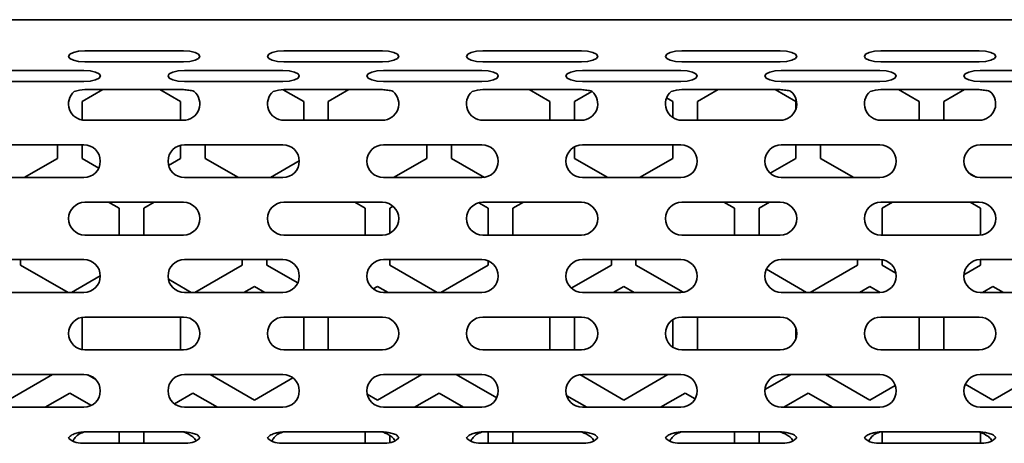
# Model space of a CAD drawing. Header units: millimetres. Extents: x 4 to 590, y 10 to 377.
# Tile 8 of 30: x 236 to 256, y 186 to 195. Entities that reach past the tile are written whole.
import ezdxf

# ---------------------------------------------------------------- set-up
doc = ezdxf.new("R2010")
doc.units = ezdxf.units.MM

msp = doc.modelspace()

# ---------------------------------------------------------------- linework, layer by layer
at = {"color": 7, "linetype": 'Continuous', "lineweight": 35}
for p, q in [((278.6266, 194.7378), (133.2933, 194.7378)), ((237.1837, 194.1065), (239.1837, 194.1065)), ((241.2251, 194.1065), (243.2251, 194.1065)), ((245.2666, 194.1065), (247.2666, 194.1065)), ((249.308, 194.1065), (251.308, 194.1065)), ((253.3495, 194.1065), (255.3495, 194.1065)), ((237.1837, 193.8785), (239.1837, 193.8785)), ((241.2251, 193.8785), (243.2251, 193.8785)), ((245.2666, 193.8785), (247.2666, 193.8785)), ((249.308, 193.8785), (251.308, 193.8785)), ((253.3495, 193.8785), (255.3495, 193.8785)), ((235.1629, 193.7075), (237.1629, 193.7075)), ((239.2044, 193.7075), (241.2044, 193.7075)), ((243.2458, 193.7075), (245.2458, 193.7075)), ((247.2873, 193.7075), (249.2873, 193.7075)), ((251.3287, 193.7075), (253.3287, 193.7075)), ((255.3702, 193.7075), (257.3702, 193.7075)), ((235.1629, 193.4795), (237.1629, 193.4795)), ((239.2044, 193.4795), (241.2044, 193.4795)), ((243.2458, 193.4795), (245.2458, 193.4795)), ((247.2873, 193.4795), (249.2873, 193.4795)), ((251.3287, 193.4795), (253.3287, 193.4795)), ((255.3702, 193.4795), (257.3702, 193.4795)), ((237.5471, 193.3163), (237.1266, 193.0735)), ((239.1837, 193.3163), (237.1837, 193.3163)), ((239.1266, 193.0735), (238.7061, 193.3163)), ((241.6266, 193.0735), (241.2081, 193.3152)), ((243.2251, 193.3163), (241.2251, 193.3163)), ((242.5471, 193.3163), (242.1266, 193.0735)), ((247.2666, 193.3163), (245.2666, 193.3163)), ((246.6266, 193.0735), (246.2061, 193.3163)), ((247.4803, 193.2777), (247.1266, 193.0735)), ((251.308, 193.3163), (249.308, 193.3163)), ((250.0471, 193.3163), (249.6266, 193.0735)), ((251.6266, 193.0735), (251.2061, 193.3163)), ((255.3495, 193.3163), (253.3495, 193.3163)), ((254.1266, 193.0735), (253.7061, 193.3163)), ((255.0471, 193.3163), (254.6266, 193.0735)), ((237.1266, 193.0735), (237.1266, 192.6994)), ((239.1266, 192.6945), (239.1266, 193.0735)), ((241.6266, 192.6945), (241.6266, 193.0735)), ((242.1266, 193.0735), (242.1266, 192.6945)), ((246.6266, 192.6945), (246.6266, 193.0735)), ((247.1266, 193.0735), (247.1266, 192.6945)), ((249.1266, 193.0735), (248.9972, 193.1483)), ((249.1266, 192.7482), (249.1266, 193.0735)), ((249.6266, 193.0735), (249.6266, 192.6945)), ((251.6266, 192.9299), (251.6266, 193.0735)), ((254.1266, 192.6945), (254.1266, 193.0735)), ((254.6266, 193.0735), (254.6266, 192.6945)), ((237.1837, 192.6945), (239.1837, 192.6945)), ((241.2251, 192.6945), (243.2251, 192.6945)), ((245.2666, 192.6945), (247.2666, 192.6945)), ((249.308, 192.6945), (251.308, 192.6945)), ((253.3495, 192.6945), (255.3495, 192.6945)), ((235.1629, 192.1945), (237.1629, 192.1945)), ((236.6266, 191.9188), (236.6266, 192.1945)), ((237.1266, 192.1945), (237.1266, 191.9188)), ((239.1266, 191.9188), (239.1266, 192.1853)), ((239.2044, 192.1945), (241.2044, 192.1945)), ((239.6266, 192.1945), (239.6266, 191.9188)), ((243.2458, 192.1945), (245.2458, 192.1945)), ((244.1266, 191.9188), (244.1266, 192.1945)), ((244.6266, 192.1945), (244.6266, 191.9188)), ((247.1266, 192.1532), (247.1266, 191.9188)), ((247.2873, 192.1945), (249.2873, 192.1945)), ((249.1266, 191.9188), (249.1266, 192.1945)), ((251.3287, 192.1945), (253.3287, 192.1945)), ((251.6266, 191.9188), (251.6266, 192.1945)), ((252.1266, 192.1945), (252.1266, 191.9188)), ((255.3702, 192.1945), (257.3702, 192.1945)), ((235.9494, 191.5278), (236.6266, 191.9188)), ((237.1266, 191.9188), (237.4662, 191.7228)), ((238.8817, 191.7774), (239.1266, 191.9188)), ((239.6266, 191.9188), (240.3038, 191.5278)), ((240.9494, 191.5278), (241.5377, 191.8674)), ((243.4494, 191.5278), (244.1266, 191.9188)), ((244.6266, 191.9188), (245.297, 191.5318)), ((247.1266, 191.9188), (247.8038, 191.5278)), ((248.4494, 191.5278), (249.1266, 191.9188)), ((251.1026, 191.6163), (251.6266, 191.9188)), ((252.1266, 191.9188), (252.8038, 191.5278)), ((255.1341, 191.6258), (255.2844, 191.5391)), ((235.1629, 191.5278), (237.1629, 191.5278)), ((239.2044, 191.5278), (241.2044, 191.5278)), ((243.2458, 191.5278), (245.2458, 191.5278)), ((247.2873, 191.5278), (249.2873, 191.5278)), ((251.3287, 191.5278), (253.3287, 191.5278)), ((255.3702, 191.5278), (257.3702, 191.5278)), ((237.1837, 191.0278), (239.1837, 191.0278)), ((237.8766, 190.9052), (237.6643, 191.0278)), ((238.589, 191.0278), (238.3766, 190.9052)), ((241.2251, 191.0278), (243.2251, 191.0278)), ((242.8766, 190.9052), (242.6643, 191.0278)), ((245.3766, 190.9052), (245.1828, 191.0171)), ((245.2666, 191.0278), (247.2666, 191.0278)), ((246.089, 191.0278), (245.8766, 190.9052)), ((249.308, 191.0278), (251.308, 191.0278)), ((250.3766, 190.9052), (250.1643, 191.0278)), ((251.089, 191.0278), (250.8766, 190.9052)), ((253.3495, 191.0278), (255.3495, 191.0278)), ((253.589, 191.0278), (253.3766, 190.9052)), ((255.3766, 190.9052), (255.1643, 191.0278)), ((237.8766, 190.3612), (237.8766, 190.9052)), ((238.3766, 190.9052), (238.3766, 190.3612)), ((242.8766, 190.3612), (242.8766, 190.9052)), ((243.4452, 190.9448), (243.3766, 190.9052)), ((243.3766, 190.9052), (243.3766, 190.3976)), ((245.3766, 190.3612), (245.3766, 190.9052)), ((245.8766, 190.9052), (245.8766, 190.3612)), ((250.3766, 190.3612), (250.3766, 190.9052)), ((250.8766, 190.9052), (250.8766, 190.3612)), ((253.3766, 190.9052), (253.3766, 190.3612)), ((255.3766, 190.3623), (255.3766, 190.9052)), ((237.1837, 190.3612), (239.1837, 190.3612)), ((241.2251, 190.3612), (243.2251, 190.3612)), ((245.2666, 190.3612), (247.2666, 190.3612)), ((249.308, 190.3612), (251.308, 190.3612)), ((253.3495, 190.3612), (255.3495, 190.3612)), ((235.1629, 189.8612), (237.1629, 189.8612)), ((235.8766, 189.8612), (235.8766, 189.7505)), ((239.2044, 189.8612), (241.2044, 189.8612)), ((240.3766, 189.7505), (240.3766, 189.8612)), ((240.8766, 189.8612), (240.8766, 189.7505)), ((243.2458, 189.8612), (245.2458, 189.8612)), ((243.3766, 189.8612), (243.3766, 189.7505)), ((245.3766, 189.7505), (245.3766, 189.8344)), ((247.2873, 189.8612), (249.2873, 189.8612)), ((247.8766, 189.7505), (247.8766, 189.8612)), ((248.3766, 189.8612), (248.3766, 189.7505)), ((251.3287, 189.8612), (253.3287, 189.8612)), ((252.8766, 189.7505), (252.8766, 189.8612)), ((253.3766, 189.8577), (253.3766, 189.7505)), ((255.3702, 189.8612), (257.3702, 189.8612)), ((255.3766, 189.7505), (255.3766, 189.8612)), ((235.8766, 189.7505), (236.8397, 189.1945)), ((239.4135, 189.1945), (240.3766, 189.7505)), ((240.8766, 189.7505), (241.5065, 189.3869)), ((243.3766, 189.7505), (244.3397, 189.1945)), ((244.4135, 189.1945), (245.3766, 189.7505)), ((247.0633, 189.281), (247.8766, 189.7505)), ((248.3766, 189.7505), (249.334, 189.1978)), ((251.0249, 189.6649), (251.8397, 189.1945)), ((251.9135, 189.1945), (252.8766, 189.7505)), ((253.3766, 189.7505), (253.6564, 189.589)), ((255.038, 189.555), (255.3766, 189.7505)), ((236.9135, 189.1945), (237.4962, 189.5309)), ((238.8778, 189.4612), (239.3397, 189.1945)), ((240.6266, 189.3175), (240.4135, 189.1945)), ((240.8397, 189.1945), (240.6266, 189.3175)), ((243.1266, 189.3175), (243.0386, 189.2667)), ((243.3397, 189.1945), (243.1266, 189.3175)), ((248.1266, 189.3175), (247.9135, 189.1945)), ((248.3397, 189.1945), (248.1266, 189.3175)), ((253.1266, 189.3175), (252.9135, 189.1945)), ((253.3394, 189.1947), (253.1266, 189.3175)), ((255.6266, 189.3175), (255.4135, 189.1945)), ((255.8397, 189.1945), (255.6266, 189.3175)), ((235.1629, 189.1945), (237.1629, 189.1945)), ((239.2044, 189.1945), (241.2044, 189.1945)), ((243.2458, 189.1945), (245.2458, 189.1945)), ((247.2873, 189.1945), (249.2873, 189.1945)), ((251.3287, 189.1945), (253.3287, 189.1945)), ((255.3702, 189.1945), (257.3702, 189.1945)), ((237.1266, 188.6896), (237.1266, 188.0327)), ((237.1837, 188.6945), (239.1837, 188.6945)), ((239.1266, 188.0278), (239.1266, 188.6945)), ((241.2251, 188.6945), (243.2251, 188.6945)), ((241.6266, 188.0278), (241.6266, 188.6945)), ((242.1266, 188.6945), (242.1266, 188.0278)), ((245.2666, 188.6945), (247.2666, 188.6945)), ((246.6266, 188.0278), (246.6266, 188.6945)), ((247.1266, 188.6945), (247.1266, 188.0278)), ((249.1266, 188.0815), (249.1266, 188.6408)), ((249.308, 188.6945), (251.308, 188.6945)), ((249.6266, 188.6945), (249.6266, 188.0278)), ((253.3495, 188.6945), (255.3495, 188.6945)), ((254.1266, 188.0278), (254.1266, 188.6945)), ((254.6266, 188.6945), (254.6266, 188.0278)), ((251.6266, 188.2632), (251.6266, 188.4591)), ((237.1837, 188.0278), (239.1837, 188.0278)), ((241.2251, 188.0278), (243.2251, 188.0278)), ((245.2666, 188.0278), (247.2666, 188.0278)), ((249.308, 188.0278), (251.308, 188.0278)), ((253.3495, 188.0278), (255.3495, 188.0278)), ((235.1629, 187.5278), (237.1629, 187.5278)), ((235.6266, 187.0081), (236.5268, 187.5278)), ((237.2437, 187.5179), (237.4026, 187.4261)), ((239.2044, 187.5278), (241.2044, 187.5278)), ((239.7265, 187.5278), (240.6266, 187.0081)), ((240.6266, 187.0081), (241.4074, 187.4589)), ((243.1266, 187.0081), (244.0268, 187.5278)), ((243.2458, 187.5278), (245.2458, 187.5278)), ((244.7265, 187.5278), (245.5479, 187.0536)), ((247.2339, 187.5235), (248.1266, 187.0081)), ((247.2873, 187.5278), (249.2873, 187.5278)), ((248.1266, 187.0081), (249.0268, 187.5278)), ((250.9965, 187.2217), (251.5268, 187.5278)), ((251.3287, 187.5278), (253.3287, 187.5278)), ((252.2265, 187.5278), (253.1266, 187.0081)), ((255.3702, 187.5278), (257.3702, 187.5278)), ((255.6266, 187.0081), (256.5268, 187.5278)), ((253.1266, 187.0081), (253.6428, 187.3062)), ((255.0664, 187.3316), (255.6266, 187.0081)), ((236.8766, 187.1493), (236.3776, 186.8612)), ((237.3134, 186.8971), (236.8766, 187.1493)), ((239.3766, 187.1493), (238.9995, 186.9315)), ((239.8756, 186.8612), (239.3766, 187.1493)), ((242.9192, 187.1279), (243.1266, 187.0081)), ((244.3766, 187.1493), (243.8776, 186.8612)), ((244.8756, 186.8612), (244.3766, 187.1493)), ((247.3756, 186.8612), (246.9688, 187.096)), ((249.3766, 187.1493), (248.8776, 186.8612)), ((249.5787, 187.0326), (249.3766, 187.1493)), ((251.8766, 187.1493), (251.3776, 186.8612)), ((252.3756, 186.8612), (251.8766, 187.1493)), ((235.1629, 186.8612), (237.1629, 186.8612)), ((239.2044, 186.8612), (241.2044, 186.8612)), ((243.2458, 186.8612), (245.2458, 186.8612)), ((247.2873, 186.8612), (249.2873, 186.8612)), ((251.3287, 186.8612), (253.3287, 186.8612)), ((255.3702, 186.8612), (257.3702, 186.8612)), ((237.1837, 186.3612), (239.1837, 186.3612)), ((237.8766, 186.1332), (237.8766, 186.3612)), ((238.3766, 186.3612), (238.3766, 186.1332)), ((241.2251, 186.3612), (243.2251, 186.3612)), ((242.8766, 186.1332), (242.8766, 186.3612)), ((243.3766, 186.2831), (243.3766, 186.1457)), ((245.2666, 186.3612), (247.2666, 186.3612)), ((245.3766, 186.1332), (245.3766, 186.3612)), ((245.8766, 186.3612), (245.8766, 186.1332)), ((249.308, 186.3612), (251.308, 186.3612)), ((250.3766, 186.1332), (250.3766, 186.3612)), ((250.8766, 186.3612), (250.8766, 186.1332)), ((253.3495, 186.3612), (255.3495, 186.3612)), ((253.3766, 186.3612), (253.3766, 186.1332)), ((255.3766, 186.1336), (255.3766, 186.3694)), ((237.1837, 186.1332), (239.1837, 186.1332)), ((241.2251, 186.1332), (243.2251, 186.1332)), ((245.2666, 186.1332), (247.2666, 186.1332)), ((249.308, 186.1332), (251.308, 186.1332)), ((253.3495, 186.1332), (255.3495, 186.1332))]:
    msp.add_line(p, q, dxfattribs=at)
at = {"color": 7, "linetype": 'Continuous', "lineweight": 35, "flags": 128}
for points in [[(237.1837, 194.1065), (237.0561, 194.0978), (236.948, 194.0731), (236.8757, 194.0361), (236.8503, 193.9925), (236.8757, 193.9489), (236.948, 193.9119), (237.0561, 193.8872), (237.1837, 193.8785)], [(239.1837, 193.8785), (239.3112, 193.8872), (239.4194, 193.9119), (239.4916, 193.9489), (239.517, 193.9925), (239.4916, 194.0361), (239.4194, 194.0731), (239.3112, 194.0978), (239.1837, 194.1065)], [(241.2251, 194.1065), (241.0975, 194.0978), (240.9894, 194.0731), (240.9171, 194.0361), (240.8918, 193.9925), (240.9171, 193.9489), (240.9894, 193.9119), (241.0975, 193.8872), (241.2251, 193.8785)], [(243.2251, 193.8785), (243.3527, 193.8872), (243.4608, 193.9119), (243.5331, 193.9489), (243.5584, 193.9925), (243.5331, 194.0361), (243.4608, 194.0731), (243.3527, 194.0978), (243.2251, 194.1065)], [(245.2666, 194.1065), (245.139, 194.0978), (245.0309, 194.0731), (244.9586, 194.0361), (244.9332, 193.9925), (244.9586, 193.9489), (245.0309, 193.9119), (245.139, 193.8872), (245.2666, 193.8785)], [(247.2666, 193.8785), (247.3941, 193.8872), (247.5023, 193.9119), (247.5745, 193.9489), (247.5999, 193.9925), (247.5745, 194.0361), (247.5023, 194.0731), (247.3941, 194.0978), (247.2666, 194.1065)], [(249.308, 194.1065), (249.1804, 194.0978), (249.0723, 194.0731), (249.0001, 194.0361), (248.9747, 193.9925), (249.0001, 193.9489), (249.0723, 193.9119), (249.1804, 193.8872), (249.308, 193.8785)], [(251.308, 193.8785), (251.4356, 193.8872), (251.5437, 193.9119), (251.616, 193.9489), (251.6413, 193.9925), (251.616, 194.0361), (251.5437, 194.0731), (251.4356, 194.0978), (251.308, 194.1065)], [(253.3495, 194.1065), (253.2219, 194.0978), (253.1138, 194.0731), (253.0415, 194.0361), (253.0161, 193.9925), (253.0415, 193.9489), (253.1138, 193.9119), (253.2219, 193.8872), (253.3495, 193.8785)], [(255.3495, 193.8785), (255.477, 193.8872), (255.5852, 193.9119), (255.6574, 193.9489), (255.6828, 193.9925), (255.6574, 194.0361), (255.5852, 194.0731), (255.477, 194.0978), (255.3495, 194.1065)], [(237.1629, 193.4795), (237.2905, 193.4882), (237.3986, 193.5129), (237.4709, 193.5499), (237.4963, 193.5935), (237.4709, 193.6371), (237.3986, 193.6741), (237.2905, 193.6988), (237.1629, 193.7075)], [(239.2044, 193.7075), (239.0768, 193.6988), (238.9687, 193.6741), (238.8964, 193.6371), (238.871, 193.5935), (238.8964, 193.5499), (238.9687, 193.5129), (239.0768, 193.4882), (239.2044, 193.4795)], [(241.2044, 193.4795), (241.3319, 193.4882), (241.4401, 193.5129), (241.5123, 193.5499), (241.5377, 193.5935), (241.5123, 193.6371), (241.4401, 193.6741), (241.3319, 193.6988), (241.2044, 193.7075)], [(243.2458, 193.7075), (243.1183, 193.6988), (243.0101, 193.6741), (242.9379, 193.6371), (242.9125, 193.5935), (242.9379, 193.5499), (243.0101, 193.5129), (243.1183, 193.4882), (243.2458, 193.4795)], [(245.2458, 193.4795), (245.3734, 193.4882), (245.4815, 193.5129), (245.5538, 193.5499), (245.5792, 193.5935), (245.5538, 193.6371), (245.4815, 193.6741), (245.3734, 193.6988), (245.2458, 193.7075)], [(247.2873, 193.7075), (247.1597, 193.6988), (247.0516, 193.6741), (246.9793, 193.6371), (246.954, 193.5935), (246.9793, 193.5499), (247.0516, 193.5129), (247.1597, 193.4882), (247.2873, 193.4795)], [(249.2873, 193.4795), (249.4148, 193.4882), (249.523, 193.5129), (249.5952, 193.5499), (249.6206, 193.5935), (249.5952, 193.6371), (249.523, 193.6741), (249.4148, 193.6988), (249.2873, 193.7075)], [(251.3287, 193.7075), (251.2012, 193.6988), (251.093, 193.6741), (251.0208, 193.6371), (250.9954, 193.5935), (251.0208, 193.5499), (251.093, 193.5129), (251.2012, 193.4882), (251.3287, 193.4795)], [(253.3287, 193.4795), (253.4563, 193.4882), (253.5644, 193.5129), (253.6367, 193.5499), (253.6621, 193.5935), (253.6367, 193.6371), (253.5644, 193.6741), (253.4563, 193.6988), (253.3287, 193.7075)], [(255.3702, 193.7075), (255.2426, 193.6988), (255.1345, 193.6741), (255.0622, 193.6371), (255.0369, 193.5935), (255.0622, 193.5499), (255.1345, 193.5129), (255.2426, 193.4882), (255.3702, 193.4795)]]:
    msp.add_lwpolyline(points, dxfattribs=at)
at = {"color": 7, "linetype": 'Continuous', "lineweight": 35}
for centre, radius, start, end in [((237.1837, 193.0278), 0.3333, 130.53455, 270), ((239.1837, 193.0278), 0.3333, 270, 49.46545), ((241.2251, 193.0278), 0.3333, 130.53455, 270), ((243.2251, 193.0278), 0.3333, 270, 49.46545), ((245.2666, 193.0278), 0.3333, 130.53455, 270), ((247.2666, 193.0278), 0.3333, 270, 49.46545), ((249.308, 193.0278), 0.3333, 130.53455, 270), ((251.308, 193.0278), 0.3333, 270, 49.46545), ((253.3495, 193.0278), 0.3333, 130.53455, 270), ((255.3495, 193.0278), 0.3333, 270, 49.46545), ((237.1629, 191.8612), 0.3333, 270, 90), ((239.2044, 191.8612), 0.3333, 90, 270), ((241.2044, 191.8612), 0.3333, 270, 90), ((243.2458, 191.8612), 0.3333, 90, 270), ((245.2458, 191.8612), 0.3333, 270, 90), ((247.2873, 191.8612), 0.3333, 90, 270), ((249.2873, 191.8612), 0.3333, 270, 90), ((251.3287, 191.8612), 0.3333, 90, 270), ((253.3287, 191.8612), 0.3333, 270, 90), ((255.3702, 191.8612), 0.3333, 90, 270), ((237.1837, 190.6945), 0.3333, 90, 270), ((239.1837, 190.6945), 0.3333, 270, 90), ((241.2251, 190.6945), 0.3333, 90, 270), ((243.2251, 190.6945), 0.3333, 270, 90), ((245.2666, 190.6945), 0.3333, 90, 270), ((247.2666, 190.6945), 0.3333, 270, 90), ((249.308, 190.6945), 0.3333, 90, 270), ((251.308, 190.6945), 0.3333, 270, 90), ((253.3495, 190.6945), 0.3333, 90, 270), ((255.3495, 190.6945), 0.3333, 270, 90), ((237.1629, 189.5278), 0.3333, 270, 90), ((239.2044, 189.5278), 0.3333, 90, 270), ((241.2044, 189.5278), 0.3333, 270, 90), ((243.2458, 189.5278), 0.3333, 90, 270), ((245.2458, 189.5278), 0.3333, 270, 90), ((247.2873, 189.5278), 0.3333, 90, 270), ((249.2873, 189.5278), 0.3333, 270, 90), ((251.3287, 189.5278), 0.3333, 90, 270), ((253.3287, 189.5278), 0.3333, 270, 90), ((255.3702, 189.5278), 0.3333, 90, 270), ((237.1837, 188.3612), 0.3333, 90, 270), ((239.1837, 188.3612), 0.3333, 270, 90), ((241.2251, 188.3612), 0.3333, 90, 270), ((243.2251, 188.3612), 0.3333, 270, 90), ((245.2666, 188.3612), 0.3333, 90, 270), ((247.2666, 188.3612), 0.3333, 270, 90), ((249.308, 188.3612), 0.3333, 90, 270), ((251.308, 188.3612), 0.3333, 270, 90), ((253.3495, 188.3612), 0.3333, 90, 270), ((255.3495, 188.3612), 0.3333, 270, 90), ((237.1629, 187.1945), 0.3333, 270, 90), ((239.2044, 187.1945), 0.3333, 90, 270), ((241.2044, 187.1945), 0.3333, 270, 90), ((243.2458, 187.1945), 0.3333, 90, 270), ((245.2458, 187.1945), 0.3333, 270, 90), ((247.2873, 187.1945), 0.3333, 90, 270), ((249.2873, 187.1945), 0.3333, 270, 90), ((251.3287, 187.1945), 0.3333, 90, 270), ((253.3287, 187.1945), 0.3333, 270, 90), ((255.3702, 187.1945), 0.3333, 90, 270), ((237.1198, 186.5141), 0.3862, 226.09266, 279.51199), ((239.2475, 186.5141), 0.3862, 260.48801, 313.90734), ((241.1613, 186.5141), 0.3862, 226.09266, 279.51199), ((243.2889, 186.5141), 0.3862, 260.48801, 313.90734), ((245.2027, 186.5141), 0.3862, 226.09266, 279.51199), ((247.3304, 186.5141), 0.3862, 260.48801, 313.90734), ((249.2442, 186.5141), 0.3862, 226.09266, 279.51199), ((251.3718, 186.5141), 0.3862, 260.48801, 313.90734), ((253.2856, 186.5141), 0.3862, 226.09266, 279.51199), ((255.4133, 186.5141), 0.3862, 260.48801, 313.90734)]:
    msp.add_arc(centre, radius, start, end, dxfattribs=at)
for points in [[(237.1837, 193.3163), (237.1102, 193.3156), (237.0378, 193.3008), (236.967, 193.2812)], [(241.2251, 193.3163), (241.1517, 193.3156), (241.0792, 193.3008), (241.0085, 193.2812)], [(245.2666, 193.3163), (245.1931, 193.3156), (245.1207, 193.3008), (245.0499, 193.2812)], [(249.308, 193.3163), (249.2346, 193.3156), (249.1621, 193.3008), (249.0914, 193.2812)], [(253.3495, 193.3163), (253.276, 193.3156), (253.2036, 193.3008), (253.1328, 193.2812)]]:
    msp.add_open_spline(points, degree=3, dxfattribs=at)
for points, knots in [([(239.4003, 193.2812), (239.383, 193.2876), (239.3652, 193.2916), (239.3292, 193.2988), (239.3111, 193.3017), (239.2567, 193.3094), (239.2202, 193.3131), (239.1837, 193.3163)], [0, 0, 0, 0, 0.25, 0.25, 0.5, 0.5, 1, 1, 1, 1]), ([(243.4417, 193.2812), (243.4245, 193.2876), (243.4066, 193.2916), (243.3707, 193.2988), (243.3526, 193.3017), (243.2981, 193.3094), (243.2616, 193.3131), (243.2251, 193.3163)], [0, 0, 0, 0, 0.25, 0.25, 0.5, 0.5, 1, 1, 1, 1]), ([(247.4832, 193.2812), (247.4659, 193.2876), (247.4481, 193.2916), (247.4121, 193.2988), (247.394, 193.3017), (247.3396, 193.3094), (247.3031, 193.3131), (247.2666, 193.3163)], [0, 0, 0, 0, 0.25, 0.25, 0.5, 0.5, 1, 1, 1, 1]), ([(251.5246, 193.2812), (251.5074, 193.2876), (251.4895, 193.2916), (251.4536, 193.2988), (251.4355, 193.3017), (251.381, 193.3094), (251.3445, 193.3131), (251.308, 193.3163)], [0, 0, 0, 0, 0.25, 0.25, 0.5, 0.5, 1, 1, 1, 1]), ([(255.5661, 193.2812), (255.5488, 193.2876), (255.531, 193.2916), (255.495, 193.2988), (255.4769, 193.3017), (255.4225, 193.3094), (255.386, 193.3131), (255.3495, 193.3163)], [0, 0, 0, 0, 0.25, 0.25, 0.5, 0.5, 1, 1, 1, 1]), ([(237.1837, 186.3612), (237.1506, 186.3592), (237.1176, 186.356), (237.0522, 186.3459), (237.0196, 186.3389), (236.9567, 186.3184), (236.926, 186.3044), (236.8879, 186.2778), (236.8767, 186.268), (236.8601, 186.2499), (236.8545, 186.2415), (236.852, 186.2359)], [0, 0, 0, 0, 0.25, 0.25, 0.5, 0.5, 0.75, 0.75, 0.875, 0.875, 1, 1, 1, 1]), ([(237.1837, 186.3612), (237.1461, 186.3498), (237.0709, 186.3271), (236.9864, 186.2536), (236.9526, 186.1977), (236.938, 186.1735)], [0, 0, 0, 0, 0.3612604, 0.72395207, 1, 1, 1, 1]), ([(239.5153, 186.2359), (239.5145, 186.2417), (239.5111, 186.2505), (239.4976, 186.2706), (239.4873, 186.2816), (239.4619, 186.3006), (239.447, 186.3084), (239.4158, 186.3204), (239.3997, 186.3251), (239.3507, 186.3376), (239.3175, 186.3436), (239.2507, 186.3537), (239.2172, 186.3577), (239.1837, 186.3612)], [0, 0, 0, 0, 0.125, 0.125, 0.25, 0.25, 0.375, 0.375, 0.5, 0.5, 0.75, 0.75, 1, 1, 1, 1]), ([(239.4412, 186.1776), (239.4363, 186.187), (239.4173, 186.2229), (239.3377, 186.2911), (239.2513, 186.3363), (239.1903, 186.3587), (239.1837, 186.3612)], [0, 0, 0, 0, 0.1050528, 0.4036571, 0.9348448, 1, 1, 1, 1]), ([(241.2251, 186.3612), (241.192, 186.3592), (241.1591, 186.356), (241.0936, 186.3459), (241.061, 186.3389), (240.9981, 186.3184), (240.9675, 186.3044), (240.9294, 186.2778), (240.9182, 186.268), (240.9015, 186.2499), (240.896, 186.2415), (240.8934, 186.2359)], [0, 0, 0, 0, 0.25, 0.25, 0.5, 0.5, 0.75, 0.75, 0.875, 0.875, 1, 1, 1, 1]), ([(241.2251, 186.3612), (241.1876, 186.3498), (241.1124, 186.3271), (241.0279, 186.2536), (240.9941, 186.1977), (240.9795, 186.1735)], [0, 0, 0, 0, 0.3612604, 0.7239521, 1, 1, 1, 1]), ([(243.5568, 186.2359), (243.5559, 186.2417), (243.5525, 186.2505), (243.539, 186.2706), (243.5288, 186.2816), (243.5034, 186.3006), (243.4885, 186.3084), (243.4573, 186.3204), (243.4411, 186.3251), (243.3922, 186.3376), (243.3589, 186.3436), (243.2922, 186.3537), (243.2587, 186.3577), (243.2251, 186.3612)], [0, 0, 0, 0, 0.125, 0.125, 0.25, 0.25, 0.375, 0.375, 0.5, 0.5, 0.75, 0.75, 1, 1, 1, 1]), ([(243.4827, 186.1776), (243.4777, 186.187), (243.4588, 186.2229), (243.3792, 186.2911), (243.2927, 186.3363), (243.2318, 186.3587), (243.2251, 186.3612)], [0, 0, 0, 0, 0.1050528, 0.4036571, 0.9348448, 1, 1, 1, 1]), ([(245.2666, 186.3612), (245.2335, 186.3592), (245.2005, 186.356), (245.1351, 186.3459), (245.1025, 186.3389), (245.0396, 186.3184), (245.0089, 186.3044), (244.9708, 186.2778), (244.9596, 186.268), (244.943, 186.2499), (244.9374, 186.2415), (244.9349, 186.2359)], [0, 0, 0, 0, 0.25, 0.25, 0.5, 0.5, 0.75, 0.75, 0.875, 0.875, 1, 1, 1, 1]), ([(245.2666, 186.3612), (245.229, 186.3498), (245.1538, 186.3271), (245.0693, 186.2536), (245.0355, 186.1977), (245.0209, 186.1735)], [0, 0, 0, 0, 0.3612604, 0.7239521, 1, 1, 1, 1]), ([(247.5982, 186.2359), (247.5974, 186.2417), (247.594, 186.2505), (247.5805, 186.2706), (247.5702, 186.2816), (247.5449, 186.3006), (247.5299, 186.3084), (247.4987, 186.3204), (247.4826, 186.3251), (247.4336, 186.3376), (247.4004, 186.3436), (247.3336, 186.3537), (247.3001, 186.3577), (247.2666, 186.3612)], [0, 0, 0, 0, 0.125, 0.125, 0.25, 0.25, 0.375, 0.375, 0.5, 0.5, 0.75, 0.75, 1, 1, 1, 1]), ([(247.5241, 186.1776), (247.5192, 186.187), (247.5002, 186.2229), (247.4207, 186.2911), (247.3342, 186.3363), (247.2732, 186.3587), (247.2666, 186.3612)], [0, 0, 0, 0, 0.1050528, 0.4036571, 0.9348448, 1, 1, 1, 1]), ([(249.308, 186.3612), (249.2749, 186.3592), (249.242, 186.356), (249.1765, 186.3459), (249.1439, 186.3389), (249.081, 186.3184), (249.0504, 186.3044), (249.0123, 186.2778), (249.0011, 186.268), (248.9844, 186.2499), (248.9789, 186.2415), (248.9763, 186.2359)], [0, 0, 0, 0, 0.25, 0.25, 0.5, 0.5, 0.75, 0.75, 0.875, 0.875, 1, 1, 1, 1]), ([(249.308, 186.3612), (249.2705, 186.3498), (249.1953, 186.3271), (249.1108, 186.2536), (249.077, 186.1977), (249.0624, 186.1735)], [0, 0, 0, 0, 0.3612604, 0.7239521, 1, 1, 1, 1]), ([(251.6397, 186.2359), (251.6388, 186.2417), (251.6354, 186.2505), (251.6219, 186.2706), (251.6117, 186.2816), (251.5863, 186.3006), (251.5714, 186.3084), (251.5402, 186.3204), (251.5241, 186.3251), (251.4751, 186.3376), (251.4418, 186.3436), (251.3751, 186.3537), (251.3416, 186.3577), (251.308, 186.3612)], [0, 0, 0, 0, 0.125, 0.125, 0.25, 0.25, 0.375, 0.375, 0.5, 0.5, 0.75, 0.75, 1, 1, 1, 1]), ([(251.5656, 186.1776), (251.5606, 186.187), (251.5417, 186.2229), (251.4621, 186.2911), (251.3756, 186.3363), (251.3147, 186.3587), (251.308, 186.3612)], [0, 0, 0, 0, 0.1050528, 0.4036571, 0.9348448, 1, 1, 1, 1]), ([(253.3495, 186.3612), (253.3164, 186.3592), (253.2834, 186.356), (253.218, 186.3459), (253.1854, 186.3389), (253.1225, 186.3184), (253.0918, 186.3044), (253.0537, 186.2778), (253.0425, 186.268), (253.0259, 186.2499), (253.0203, 186.2415), (253.0178, 186.2359)], [0, 0, 0, 0, 0.25, 0.25, 0.5, 0.5, 0.75, 0.75, 0.875, 0.875, 1, 1, 1, 1]), ([(253.3495, 186.3612), (253.3119, 186.3498), (253.2367, 186.3271), (253.1522, 186.2536), (253.1184, 186.1977), (253.1038, 186.1735)], [0, 0, 0, 0, 0.3612604, 0.7239521, 1, 1, 1, 1]), ([(255.6811, 186.2359), (255.6803, 186.2417), (255.6769, 186.2505), (255.6634, 186.2706), (255.6531, 186.2816), (255.6278, 186.3006), (255.6128, 186.3084), (255.5816, 186.3204), (255.5655, 186.3251), (255.5165, 186.3376), (255.4833, 186.3436), (255.4166, 186.3537), (255.383, 186.3577), (255.3495, 186.3612)], [0, 0, 0, 0, 0.125, 0.125, 0.25, 0.25, 0.375, 0.375, 0.5, 0.5, 0.75, 0.75, 1, 1, 1, 1]), ([(255.607, 186.1776), (255.6021, 186.187), (255.5831, 186.2229), (255.5036, 186.2911), (255.4171, 186.3363), (255.3561, 186.3587), (255.3495, 186.3612)], [0, 0, 0, 0, 0.1050528, 0.4036571, 0.9348448, 1, 1, 1, 1])]:
    msp.add_open_spline(points, degree=3, knots=knots, dxfattribs=at)

doc.saveas('drawing.dxf')
